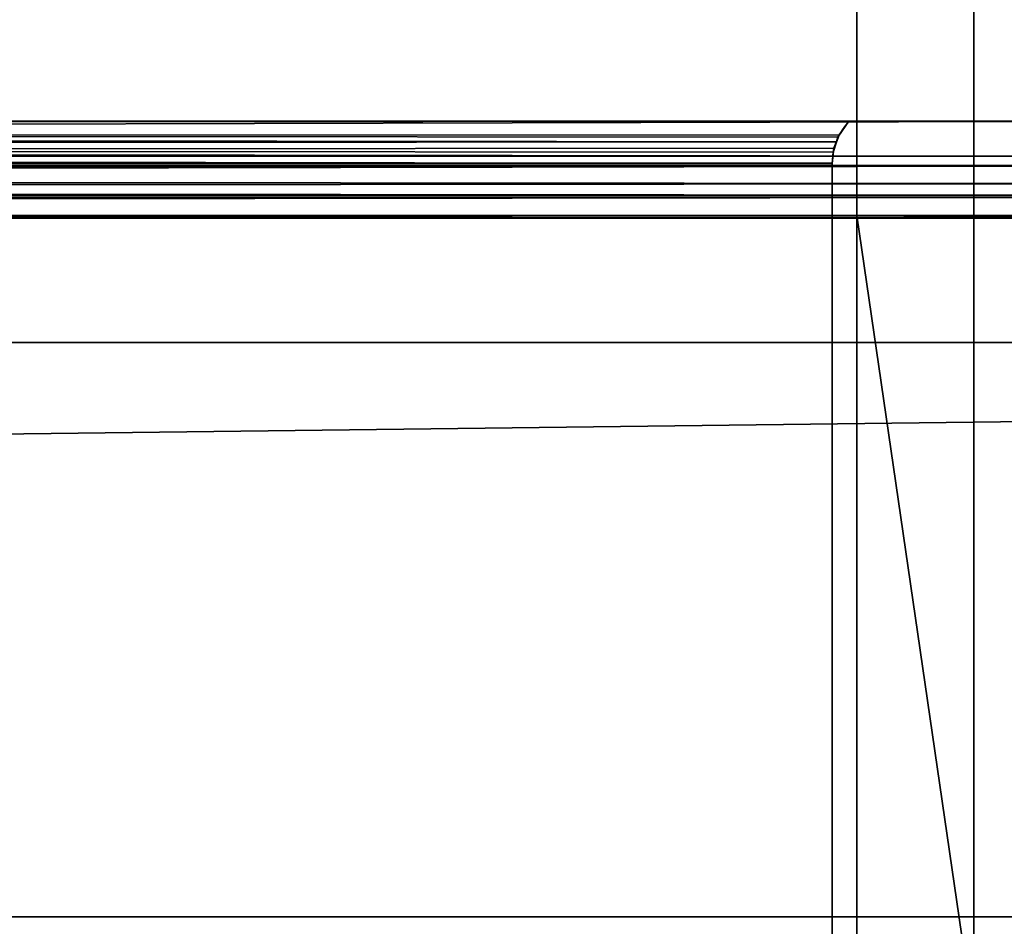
# Model space of a CAD drawing. Header units: millimetres. Extents: x -322 to 8072, y -96 to 57.
# Tile 181 of 256: x 4811 to 4830, y -37 to -20. Entities that reach past the tile are written whole.
import ezdxf

# ---------------------------------------------------------------- set-up
doc = ezdxf.new("R2010")
doc.units = ezdxf.units.MM
doc.layers.add('151', color=7, linetype='Continuous', true_color=0xffffff)

# ---------------------------------------------------------------- blocks, each defined once
blk = doc.blocks.new('UG_SURFACE_014')
at = {"layer": '151', "color": 252, "linetype": 'Continuous', "lineweight": 35}
for points in [[(4959, 0, 2017), (4041, 0, 2017), (4041, -26, 2017), (4959, -26, 2017)], [(4827.285, -15.8, 450), (4827.285, -23.5, 450), (4829.586, -39.3, 448.47), (4829.586, 0, 448.47)], [(4829.586, 0, 1896.53), (4829.586, -39.3, 1896.53), (4827.285, -23.5, 1895), (4827.285, -15.8, 1895)], [(4829.586, 0, 448.47), (4829.586, -39.3, 448.47), (4832.3, -39.3, 447.95), (4832.3, 0, 447.95)], [(4832.3, 0, 1897.05), (4832.3, -39.3, 1897.05), (4829.586, -39.3, 1896.53), (4829.586, 0, 1896.53)], [(4041, -26), (4041, -2), (4959, -2), (4959, -26)], [(4172.715, -15.8, 1895), (4827.285, -15.8, 1895), (4827.285, -23.5, 1895), (4172.715, -23.5, 1895)], [(4500, -23.5, 450), (4827.285, -23.5, 450), (4827.285, -15.8, 450), (4500, -15.8, 450)], [(4838.015, -21.65, 1894), (4838.015, -17.65, 1894), (4161.985, -17.65, 1894), (4161.985, -21.65, 1894)], [(4838.015, -17.65, 451), (4838.015, -21.65, 451), (4161.985, -21.65, 451), (4161.985, -17.65, 451)], [(4161.985, -21.65, 451), (4838.015, -21.65, 451), (4832.129, -21.65, 454.872), (4500, -21.65, 454.872)], [(4167.871, -21.65, 1890.128), (4832.129, -21.65, 1890.128), (4838.015, -21.65, 1894), (4161.985, -21.65, 1894)], [(4167.871, -21.65, 1890.128), (4167.095, -22.3, 1890.905), (4832.901, -22.335, 1890.901)], [(4832.901, -22.335, 1890.901), (4832.129, -21.65, 1890.128), (4167.871, -21.65, 1890.128)], [(4173.012, -21.833, 1884.987), (4172.87, -21.65, 1885.13), (4827.13, -21.65, 1885.13)], [(4500, -21.65, 459.87), (4827.13, -21.65, 459.87), (4827.13, -21.65, 1885.13), (4172.87, -21.65, 1885.13)], [(4173.115, -22.054, 1884.885), (4173.012, -21.833, 1884.987), (4827.13, -21.65, 1885.13)], [(4173.115, -22.054, 1884.885), (4827.13, -21.65, 1885.13), (4826.938, -21.918, 1884.938)], [(4500, -21.65, 459.87), (4500, -22.035, 460.116), (4826.886, -22.053, 460.114)], [(4826.886, -22.053, 460.114), (4826.915, -21.964, 460.085), (4500, -21.65, 459.87)], [(4826.915, -21.964, 460.085), (4827.13, -21.65, 459.87), (4500, -21.65, 459.87)], [(4500, -22.545, 453.868), (4500, -21.65, 454.872), (4832.129, -21.65, 454.872)], [(4832.129, -21.65, 454.872), (4833.104, -22.515, 453.896), (4500, -22.545, 453.868)], [(4826.938, -21.918, 1884.938), (4827.13, -21.65, 459.87), (4826.915, -21.964, 460.085)], [(4826.938, -21.918, 1884.938), (4827.13, -21.65, 1885.13), (4827.13, -21.65, 459.87)], [(4826.938, -21.918, 1884.938), (4173.116, -22.056, 1884.884), (4173.115, -22.054, 1884.885)], [(4173.116, -22.056, 1884.884), (4826.938, -21.918, 1884.938), (4826.886, -22.053, 1884.886)], [(4826.886, -22.053, 1884.886), (4826.885, -22.055, 1884.885), (4173.116, -22.056, 1884.884)], [(4173.147, -22.123, 1884.853), (4173.116, -22.056, 1884.884), (4826.885, -22.055, 1884.885)], [(4173.2, -22.463, 1884.8), (4173.147, -22.123, 1884.853), (4826.885, -22.055, 1884.885)], [(4173.2, -22.463, 1884.8), (4826.885, -22.055, 1884.885), (4826.837, -22.181, 1884.837)], [(4500, -22.035, 460.116), (4500, -22.049, 460.118), (4826.886, -22.054, 460.114)], [(4826.886, -22.054, 460.114), (4826.886, -22.053, 460.114), (4500, -22.035, 460.116)], [(4500, -22.049, 460.118), (4500, -22.477, 460.2), (4826.8, -22.477, 460.2)], [(4826.8, -22.477, 460.2), (4826.821, -22.255, 460.179), (4500, -22.049, 460.118)], [(4826.821, -22.255, 460.179), (4826.886, -22.054, 460.114), (4500, -22.049, 460.118)], [(4826.837, -22.181, 1884.837), (4826.886, -22.054, 460.114), (4826.821, -22.255, 460.179)], [(4826.886, -22.053, 460.114), (4826.837, -22.181, 1884.837), (4826.885, -22.055, 1884.885)], [(4826.837, -22.181, 1884.837), (4826.886, -22.053, 460.114), (4826.886, -22.054, 460.114)], [(4826.885, -22.055, 1884.885), (4826.886, -22.053, 1884.886), (4826.886, -22.053, 460.114)], [(4826.915, -21.964, 460.085), (4826.886, -22.053, 1884.886), (4826.938, -21.918, 1884.938)], [(4826.915, -21.964, 460.085), (4826.886, -22.053, 460.114), (4826.886, -22.053, 1884.886)], [(4826.837, -22.181, 1884.837), (4173.2, -22.477, 1884.8), (4173.2, -22.463, 1884.8)], [(4826.837, -22.181, 1884.837), (4826.8, -22.477, 1884.8), (4173.2, -22.477, 1884.8)], [(4826.821, -22.255, 460.179), (4826.8, -22.477, 1884.8), (4826.837, -22.181, 1884.837)], [(4826.821, -22.255, 460.179), (4826.8, -22.477, 460.2), (4826.8, -22.477, 1884.8)], [(4833.51, -22.875, 1891.51), (4167.095, -22.3, 1890.905), (4166.868, -22.49, 1891.132)], [(4167.095, -22.3, 1890.905), (4833.51, -22.875, 1891.51), (4833.118, -22.528, 1891.118)], [(4833.118, -22.528, 1891.118), (4832.901, -22.335, 1890.901), (4167.095, -22.3, 1890.905)], [(4166.868, -22.49, 1891.132), (4166.241, -23.015, 1891.759), (4834.211, -23.107, 1892.211)], [(4166.868, -22.49, 1891.132), (4834.211, -23.107, 1892.211), (4833.51, -22.875, 1891.51)], [(4826.8, -22.477, 1884.8), (4826.8, -37.677, 1884.8), (4173.2, -37.677, 1884.8), (4173.2, -22.477, 1884.8)], [(4500, -37.677, 460.2), (4826.8, -37.677, 460.2), (4826.8, -22.477, 460.2), (4500, -22.477, 460.2)], [(4500, -23.185, 452.658), (4500, -22.859, 453.516), (4833.104, -22.515, 453.896)], [(4833.104, -22.515, 453.896), (4833.118, -22.528, 453.882), (4500, -23.185, 452.658)], [(4500, -22.859, 453.516), (4500, -22.545, 453.868), (4833.104, -22.515, 453.896)], [(4833.118, -22.528, 453.882), (4833.51, -22.875, 453.489), (4500, -23.185, 452.658)], [(4826.8, -22.477, 460.2), (4826.8, -37.677, 460.2), (4826.8, -37.677, 1884.8), (4826.8, -22.477, 1884.8)], [(4166.241, -23.015, 1891.759), (4165.792, -23.108, 1892.209), (4834.211, -23.107, 1892.211)], [(4833.51, -22.875, 453.489), (4834.32, -23.143, 452.68), (4500, -23.185, 452.658)], [(4165.674, -23.133, 1892.326), (4164.446, -23.389, 1893.554), (4835.539, -23.547, 1893.539)], [(4165.792, -23.108, 1892.209), (4165.674, -23.133, 1892.326), (4835.539, -23.547, 1893.539)], [(4834.332, -23.147, 1892.331), (4834.211, -23.107, 1892.211), (4165.792, -23.108, 1892.209)], [(4835.539, -23.547, 1893.539), (4834.332, -23.147, 1892.331), (4165.792, -23.108, 1892.209)], [(4500, -23.505, 451.817), (4500, -23.185, 452.658), (4834.32, -23.143, 452.68)], [(4834.32, -23.143, 452.68), (4834.332, -23.147, 452.669), (4500, -23.505, 451.817)], [(4834.332, -23.147, 452.669), (4500, -23.503, 451.332), (4500, -23.505, 451.817)], [(4834.332, -23.147, 452.669), (4835.579, -23.56, 451.421), (4500, -23.503, 451.332)], [(4835.539, -23.547, 1893.539), (4164.446, -23.389, 1893.554), (4172.715, -23.5, 1895)], [(4172.715, -23.5, 1895), (4827.285, -23.5, 1895), (4835.539, -23.547, 1893.539)], [(4500, -23.503, 451.332), (4835.669, -23.557, 451.331), (4827.285, -23.5, 450)], [(4827.285, -23.5, 450), (4500, -23.5, 450), (4500, -23.503, 451.332)], [(4835.579, -23.56, 451.421), (4835.668, -23.557, 451.332), (4835.669, -23.557, 451.331), (4500, -23.503, 451.332)], [(4835.669, -23.557, 451.331), (4837, -23.5, 450), (4827.285, -23.5, 450)], [(4827.285, -23.5, 1895), (4835.579, -23.56, 1893.579), (4835.539, -23.547, 1893.539)], [(4827.285, -23.5, 1895), (4837, -23.5, 1895), (4835.668, -23.557, 1893.668)], [(4835.668, -23.557, 1893.668), (4835.579, -23.56, 1893.579), (4827.285, -23.5, 1895)], [(4827.285, -23.5, 450), (4827.285, -39.3, 450), (4829.586, -39.3, 448.47)], [(4829.586, -39.3, 1896.53), (4827.285, -39.3, 1895), (4827.285, -23.5, 1895)], [(4827.285, -39.3, 450), (4827.285, -23.5, 450), (4837, -23.5, 450), (4837, -39.5, 450)], [(4837, -39.5, 1895), (4837, -23.5, 1895), (4827.285, -23.5, 1895), (4827.285, -39.3, 1895)], [(4028, -26, 2030), (4028, -39.3, 2030), (4972, -39.3, 2030), (4972, -26, 2030)], [(4028, -26, 2030), (4972, -26, 2030), (4959, -26, 2017), (4041, -26, 2017)], [(4041, -26), (4959, -26), (4028, -37.3)], [(4959, -26), (4972, -26), (4972, -37.3), (4028, -37.3)], [(4028, -37.3), (4972, -37.3), (4972, -39.3, 2), (4028, -39.3, 2)]]:
    blk.add_3dface(points, dxfattribs=at)

msp = doc.modelspace()

# ---------------------------------------------------------------- linework, layer by layer
at = {"layer": '151', "color": 253, "linetype": 'Continuous', "lineweight": -3}
for p, q in [((4827.286, -15.8, 1895), (4827.286, -23.5, 1895)), ((4827.286, -15.8, 450), (4827.286, -23.5, 450)), ((4161.986, -21.65, 451), (4838.014, -21.65, 451)), ((4838.014, -21.65, 1894), (4161.986, -21.65, 1894)), ((4826.8, -37.677, 460.2), (4826.8, -22.477, 460.2)), ((4826.8, -37.677, 1884.8), (4826.8, -22.477, 1884.8)), ((4827.286, -23.5, 1895), (4172.714, -23.5, 1895)), ((4500, -23.5, 450), (4827.286, -23.5, 450)), ((4827.286, -23.5, 450), (4837, -23.5, 450)), ((4827.286, -23.5, 1895), (4827.286, -39.3, 1895)), ((4827.286, -23.5, 450), (4827.286, -39.3, 450)), ((4837, -23.5, 1895), (4827.286, -23.5, 1895)), ((4972, -26, 2030), (4028, -26, 2030)), ((4959, -26, 2017), (4041, -26, 2017)), ((4972, -37.3), (4028, -37.3))]:
    msp.add_line(p, q, dxfattribs=at)
for points, degree, knots in [([(4167.871, -21.65, 1890.129), (4682.129, -21.65, 1890.129), (4832.129, -21.65, 1890.129)], 1, [0, 0, 0.774184, 1, 1]), ([(4172.87, -21.65, 1885.13), (4173.344, -21.65, 1885.13), (4173.818, -21.65, 1885.13), (4176.425, -21.65, 1885.13), (4178.559, -21.65, 1885.13), (4182.825, -21.65, 1885.13), (4184.959, -21.65, 1885.13), (4191.359, -21.65, 1885.13), (4195.625, -21.65, 1885.13), (4202.025, -21.65, 1885.13), (4204.159, -21.65, 1885.13), (4210.559, -21.65, 1885.13), (4214.825, -21.65, 1885.13), (4221.225, -21.65, 1885.13), (4223.359, -21.65, 1885.13), (4229.759, -21.65, 1885.13), (4234.025, -21.65, 1885.13), (4240.425, -21.65, 1885.13), (4242.559, -21.65, 1885.13), (4246.825, -21.65, 1885.13), (4248.959, -21.65, 1885.13), (4255.359, -21.65, 1885.13), (4259.625, -21.65, 1885.13), (4266.025, -21.65, 1885.13), (4268.159, -21.65, 1885.13), (4274.559, -21.65, 1885.13), (4278.825, -21.65, 1885.13), (4285.225, -21.65, 1885.13), (4287.359, -21.65, 1885.13), (4293.759, -21.65, 1885.13), (4298.025, -21.65, 1885.13), (4304.425, -21.65, 1885.13), (4306.559, -21.65, 1885.13), (4312.959, -21.65, 1885.13), (4317.225, -21.65, 1885.13), (4323.625, -21.65, 1885.13), (4325.759, -21.65, 1885.13), (4332.159, -21.65, 1885.13), (4336.425, -21.65, 1885.13), (4344.959, -21.65, 1885.13), (4349.225, -21.65, 1885.13), (4357.759, -21.65, 1885.13), (4362.025, -21.65, 1885.13), (4368.425, -21.65, 1885.13), (4370.559, -21.65, 1885.13), (4376.959, -21.65, 1885.13), (4381.225, -21.65, 1885.13), (4389.759, -21.65, 1885.13), (4394.025, -21.65, 1885.13), (4402.559, -21.65, 1885.13), (4406.825, -21.65, 1885.13), (4413.225, -21.65, 1885.13), (4415.359, -21.65, 1885.13), (4421.759, -21.65, 1885.13), (4426.025, -21.65, 1885.13), (4434.559, -21.65, 1885.13), (4438.825, -21.65, 1885.13), (4445.225, -21.65, 1885.13), (4447.359, -21.65, 1885.13), (4453.759, -21.65, 1885.13), (4458.025, -21.65, 1885.13), (4466.559, -21.65, 1885.13), (4470.825, -21.65, 1885.13), (4479.359, -21.65, 1885.13), (4483.625, -21.65, 1885.13), (4490.025, -21.65, 1885.13), (4492.159, -21.65, 1885.13), (4498.559, -21.65, 1885.13), (4502.825, -21.65, 1885.13), (4511.359, -21.65, 1885.13), (4515.625, -21.65, 1885.13), (4524.159, -21.65, 1885.13), (4528.425, -21.65, 1885.13), (4534.825, -21.65, 1885.13), (4536.959, -21.65, 1885.13), (4543.359, -21.65, 1885.13), (4547.625, -21.65, 1885.13), (4556.159, -21.65, 1885.13), (4560.425, -21.65, 1885.13), (4568.959, -21.65, 1885.13), (4573.225, -21.65, 1885.13), (4579.625, -21.65, 1885.13), (4581.759, -21.65, 1885.13), (4588.159, -21.65, 1885.13), (4592.425, -21.65, 1885.13), (4600.959, -21.65, 1885.13), (4605.225, -21.65, 1885.13), (4611.625, -21.65, 1885.13), (4613.759, -21.65, 1885.13), (4620.159, -21.65, 1885.13), (4624.425, -21.65, 1885.13), (4632.959, -21.65, 1885.13), (4637.225, -21.65, 1885.13), (4645.759, -21.65, 1885.13), (4650.025, -21.65, 1885.13), (4656.425, -21.65, 1885.13), (4658.559, -21.65, 1885.13), (4664.959, -21.65, 1885.13), (4669.225, -21.65, 1885.13), (4677.759, -21.65, 1885.13), (4682.025, -21.65, 1885.13), (4688.425, -21.65, 1885.13), (4690.559, -21.65, 1885.13), (4694.825, -21.65, 1885.13), (4696.959, -21.65, 1885.13), (4703.359, -21.65, 1885.13), (4707.625, -21.65, 1885.13), (4714.025, -21.65, 1885.13), (4716.159, -21.65, 1885.13), (4722.559, -21.65, 1885.13), (4726.825, -21.65, 1885.13), (4733.225, -21.65, 1885.13), (4735.359, -21.65, 1885.13), (4741.759, -21.65, 1885.13), (4746.025, -21.65, 1885.13), (4752.425, -21.65, 1885.13), (4754.559, -21.65, 1885.13), (4760.959, -21.65, 1885.13), (4765.225, -21.65, 1885.13), (4771.625, -21.65, 1885.13), (4773.759, -21.65, 1885.13), (4780.159, -21.65, 1885.13), (4784.425, -21.65, 1885.13), (4790.825, -21.65, 1885.13), (4792.959, -21.65, 1885.13), (4799.359, -21.65, 1885.13), (4803.625, -21.65, 1885.13), (4810.025, -21.65, 1885.13), (4812.159, -21.65, 1885.13), (4818.571, -21.65, 1885.13), (4822.851, -21.65, 1885.13), (4827.13, -21.65, 1885.13)], 3, [0, 0, 0, 0, 0.002174, 0.002174, 0.011956, 0.011956, 0.021738, 0.021738, 0.041302, 0.041302, 0.051084, 0.051084, 0.070648, 0.070648, 0.08043, 0.08043, 0.099994, 0.099994, 0.109776, 0.109776, 0.119558, 0.119558, 0.139122, 0.139122, 0.148904, 0.148904, 0.168468, 0.168468, 0.17825, 0.17825, 0.197814, 0.197814, 0.207596, 0.207596, 0.227161, 0.227161, 0.236943, 0.236943, 0.256507, 0.256507, 0.276071, 0.276071, 0.295635, 0.295635, 0.305417, 0.305417, 0.324981, 0.324981, 0.344545, 0.344545, 0.364109, 0.364109, 0.373891, 0.373891, 0.393455, 0.393455, 0.413019, 0.413019, 0.422801, 0.422801, 0.442365, 0.442365, 0.461929, 0.461929, 0.481493, 0.481493, 0.491276, 0.491276, 0.51084, 0.51084, 0.530404, 0.530404, 0.549968, 0.549968, 0.55975, 0.55975, 0.579314, 0.579314, 0.598878, 0.598878, 0.618442, 0.618442, 0.628224, 0.628224, 0.647788, 0.647788, 0.667352, 0.667352, 0.677134, 0.677134, 0.696698, 0.696698, 0.716262, 0.716262, 0.735826, 0.735826, 0.745608, 0.745608, 0.765173, 0.765173, 0.784737, 0.784737, 0.794519, 0.794519, 0.804301, 0.804301, 0.823865, 0.823865, 0.833647, 0.833647, 0.853211, 0.853211, 0.862993, 0.862993, 0.882557, 0.882557, 0.892339, 0.892339, 0.911903, 0.911903, 0.921685, 0.921685, 0.941249, 0.941249, 0.951031, 0.951031, 0.970595, 0.970595, 0.980377, 0.980377, 1, 1, 1, 1]), ([(4827.13, -21.65, 459.87), (4826.656, -21.65, 459.87), (4826.182, -21.65, 459.87), (4823.575, -21.65, 459.87), (4821.441, -21.65, 459.87), (4817.175, -21.65, 459.87), (4815.041, -21.65, 459.87), (4808.641, -21.65, 459.87), (4804.375, -21.65, 459.87), (4797.975, -21.65, 459.87), (4795.841, -21.65, 459.87), (4789.441, -21.65, 459.87), (4785.175, -21.65, 459.87), (4778.775, -21.65, 459.87), (4776.641, -21.65, 459.87), (4770.241, -21.65, 459.87), (4765.975, -21.65, 459.87), (4759.575, -21.65, 459.87), (4757.441, -21.65, 459.87), (4753.175, -21.65, 459.87), (4751.041, -21.65, 459.87), (4744.641, -21.65, 459.87), (4740.375, -21.65, 459.87), (4733.975, -21.65, 459.87), (4731.841, -21.65, 459.87), (4725.441, -21.65, 459.87), (4721.175, -21.65, 459.87), (4714.775, -21.65, 459.87), (4712.641, -21.65, 459.87), (4706.241, -21.65, 459.87), (4701.975, -21.65, 459.87), (4695.575, -21.65, 459.87), (4693.441, -21.65, 459.87), (4687.041, -21.65, 459.87), (4682.775, -21.65, 459.87), (4676.375, -21.65, 459.87), (4674.241, -21.65, 459.87), (4667.841, -21.65, 459.87), (4663.575, -21.65, 459.87), (4655.041, -21.65, 459.87), (4650.775, -21.65, 459.87), (4642.241, -21.65, 459.87), (4637.975, -21.65, 459.87), (4632.641, -21.65, 459.87), (4631.575, -21.65, 459.87), (4628.375, -21.65, 459.87), (4626.241, -21.65, 459.87), (4621.975, -21.65, 459.87), (4619.841, -21.65, 459.87), (4615.575, -21.65, 459.87), (4613.441, -21.65, 459.87), (4610.241, -21.65, 459.87), (4609.175, -21.65, 459.87), (4605.975, -21.65, 459.87), (4603.841, -21.65, 459.87), (4599.575, -21.65, 459.87), (4597.441, -21.65, 459.87), (4593.175, -21.65, 459.87), (4591.041, -21.65, 459.87), (4587.841, -21.65, 459.87), (4586.775, -21.65, 459.87), (4583.575, -21.65, 459.87), (4581.441, -21.65, 459.87), (4577.175, -21.65, 459.87), (4575.041, -21.65, 459.87), (4570.775, -21.65, 459.87), (4568.641, -21.65, 459.87), (4565.441, -21.65, 459.87), (4564.375, -21.65, 459.87), (4561.175, -21.65, 459.87), (4559.041, -21.65, 459.87), (4554.775, -21.65, 459.87), (4552.641, -21.65, 459.87), (4549.441, -21.65, 459.87), (4548.375, -21.65, 459.87), (4545.175, -21.65, 459.87), (4543.041, -21.65, 459.87), (4538.775, -21.65, 459.87), (4536.641, -21.65, 459.87), (4532.375, -21.65, 459.87), (4530.241, -21.65, 459.87), (4527.041, -21.65, 459.87), (4525.975, -21.65, 459.87), (4522.775, -21.65, 459.87), (4520.641, -21.65, 459.87), (4516.375, -21.65, 459.87), (4514.241, -21.65, 459.87), (4510.09, -21.65, 459.87), (4508.072, -21.65, 459.87), (4504.036, -21.65, 459.87), (4502.018, -21.65, 459.87), (4500, -21.65, 459.87)], 3, [0, 0, 0, 0, 0.004347, 0.004347, 0.023911, 0.023911, 0.043475, 0.043475, 0.082604, 0.082604, 0.102168, 0.102168, 0.141296, 0.141296, 0.16086, 0.16086, 0.199988, 0.199988, 0.219552, 0.219552, 0.239116, 0.239116, 0.278244, 0.278244, 0.297808, 0.297808, 0.336937, 0.336937, 0.356501, 0.356501, 0.395629, 0.395629, 0.415193, 0.415193, 0.454321, 0.454321, 0.473885, 0.473885, 0.513013, 0.513013, 0.552141, 0.552141, 0.59127, 0.59127, 0.601052, 0.601052, 0.620616, 0.620616, 0.64018, 0.64018, 0.659744, 0.659744, 0.669526, 0.669526, 0.68909, 0.68909, 0.708654, 0.708654, 0.728218, 0.728218, 0.738, 0.738, 0.757564, 0.757564, 0.777128, 0.777128, 0.796692, 0.796692, 0.806474, 0.806474, 0.826038, 0.826038, 0.845602, 0.845602, 0.855385, 0.855385, 0.874949, 0.874949, 0.894513, 0.894513, 0.914077, 0.914077, 0.923859, 0.923859, 0.943423, 0.943423, 0.962987, 0.962987, 0.981493, 0.981493, 1, 1, 1, 1]), ([(4832.129, -21.65, 454.871), (4828.221, -21.65, 454.871), (4500, -21.65, 454.871)], 1, [0, 0, 0.011765, 1, 1]), ([(4827.13, -21.65, 459.87), (4827.13, -21.65, 460.355), (4827.13, -21.65, 460.84), (4827.13, -21.65, 463.458), (4827.13, -21.65, 465.591), (4827.13, -21.65, 471.991), (4827.13, -21.65, 476.258), (4827.13, -21.65, 482.658), (4827.13, -21.65, 484.791), (4827.13, -21.65, 491.191), (4827.13, -21.65, 495.458), (4827.13, -21.65, 503.991), (4827.13, -21.65, 508.258), (4827.13, -21.65, 516.791), (4827.13, -21.65, 521.058), (4827.13, -21.65, 527.458), (4827.13, -21.65, 529.591), (4827.13, -21.65, 535.991), (4827.13, -21.65, 540.258), (4827.13, -21.65, 548.791), (4827.13, -21.65, 553.058), (4827.13, -21.65, 561.591), (4827.13, -21.65, 565.858), (4827.13, -21.65, 572.258), (4827.13, -21.65, 574.391), (4827.13, -21.65, 580.791), (4827.13, -21.65, 585.058), (4827.13, -21.65, 593.591), (4827.13, -21.65, 597.858), (4827.13, -21.65, 606.391), (4827.13, -21.65, 610.658), (4827.13, -21.65, 617.058), (4827.13, -21.65, 619.191), (4827.13, -21.65, 625.591), (4827.13, -21.65, 629.858), (4827.13, -21.65, 638.391), (4827.13, -21.65, 642.658), (4827.13, -21.65, 651.191), (4827.13, -21.65, 655.458), (4827.13, -21.65, 661.858), (4827.13, -21.65, 663.991), (4827.13, -21.65, 670.391), (4827.13, -21.65, 674.658), (4827.13, -21.65, 683.191), (4827.13, -21.65, 687.458), (4827.13, -21.65, 695.991), (4827.13, -21.65, 700.258), (4827.13, -21.65, 706.658), (4827.13, -21.65, 708.791), (4827.13, -21.65, 715.191), (4827.13, -21.65, 719.458), (4827.13, -21.65, 727.991), (4827.13, -21.65, 732.258), (4827.13, -21.65, 738.658), (4827.13, -21.65, 740.791), (4827.13, -21.65, 747.191), (4827.13, -21.65, 751.458), (4827.13, -21.65, 759.991), (4827.13, -21.65, 764.258), (4827.13, -21.65, 772.791), (4827.13, -21.65, 777.058), (4827.13, -21.65, 783.458), (4827.13, -21.65, 785.591), (4827.13, -21.65, 791.991), (4827.13, -21.65, 796.258), (4827.13, -21.65, 804.791), (4827.13, -21.65, 809.058), (4827.13, -21.65, 817.591), (4827.13, -21.65, 821.858), (4827.13, -21.65, 828.258), (4827.13, -21.65, 830.391), (4827.13, -21.65, 836.791), (4827.13, -21.65, 841.058), (4827.13, -21.65, 849.591), (4827.13, -21.65, 853.858), (4827.13, -21.65, 862.391), (4827.13, -21.65, 866.658), (4827.13, -21.65, 873.058), (4827.13, -21.65, 875.191), (4827.13, -21.65, 881.591), (4827.13, -21.65, 885.858), (4827.13, -21.65, 894.391), (4827.13, -21.65, 898.658), (4827.13, -21.65, 907.191), (4827.13, -21.65, 911.458), (4827.13, -21.65, 917.858), (4827.13, -21.65, 919.991), (4827.13, -21.65, 926.391), (4827.13, -21.65, 930.658), (4827.13, -21.65, 939.191), (4827.13, -21.65, 943.458), (4827.13, -21.65, 951.991), (4827.13, -21.65, 956.258), (4827.13, -21.65, 962.658), (4827.13, -21.65, 964.791), (4827.13, -21.65, 971.191), (4827.13, -21.65, 975.458), (4827.13, -21.65, 983.991), (4827.13, -21.65, 988.258), (4827.13, -21.65, 996.791), (4827.13, -21.65, 1001.058), (4827.13, -21.65, 1007.458), (4827.13, -21.65, 1009.591), (4827.13, -21.65, 1015.991), (4827.13, -21.65, 1020.258), (4827.13, -21.65, 1028.791), (4827.13, -21.65, 1033.058), (4827.13, -21.65, 1039.458), (4827.13, -21.65, 1041.591), (4827.13, -21.65, 1047.991), (4827.13, -21.65, 1052.258), (4827.13, -21.65, 1060.791), (4827.13, -21.65, 1065.058), (4827.13, -21.65, 1073.591), (4827.13, -21.65, 1077.858), (4827.13, -21.65, 1084.258), (4827.13, -21.65, 1086.391), (4827.13, -21.65, 1092.791), (4827.13, -21.65, 1097.058), (4827.13, -21.65, 1105.591), (4827.13, -21.65, 1109.858), (4827.13, -21.65, 1118.391), (4827.13, -21.65, 1122.658), (4827.13, -21.65, 1129.058), (4827.13, -21.65, 1131.191), (4827.13, -21.65, 1137.591), (4827.13, -21.65, 1141.858), (4827.13, -21.65, 1150.391), (4827.13, -21.65, 1154.658), (4827.13, -21.65, 1163.191), (4827.13, -21.65, 1167.458), (4827.13, -21.65, 1173.858), (4827.13, -21.65, 1175.991), (4827.13, -21.65, 1182.391), (4827.13, -21.65, 1186.658), (4827.13, -21.65, 1195.191), (4827.13, -21.65, 1199.458), (4827.13, -21.65, 1207.991), (4827.13, -21.65, 1212.258), (4827.13, -21.65, 1218.658), (4827.13, -21.65, 1220.791), (4827.13, -21.65, 1227.191), (4827.13, -21.65, 1231.458), (4827.13, -21.65, 1239.991), (4827.13, -21.65, 1244.258), (4827.13, -21.65, 1252.791), (4827.13, -21.65, 1257.058), (4827.13, -21.65, 1263.458), (4827.13, -21.65, 1265.591), (4827.13, -21.65, 1271.991), (4827.13, -21.65, 1276.258), (4827.13, -21.65, 1284.791), (4827.13, -21.65, 1289.058), (4827.13, -21.65, 1297.591), (4827.13, -21.65, 1301.858), (4827.13, -21.65, 1308.258), (4827.13, -21.65, 1310.391), (4827.13, -21.65, 1316.791), (4827.13, -21.65, 1321.058), (4827.13, -21.65, 1329.591), (4827.13, -21.65, 1333.858), (4827.13, -21.65, 1340.258), (4827.13, -21.65, 1342.391), (4827.13, -21.65, 1348.791), (4827.13, -21.65, 1353.058), (4827.13, -21.65, 1361.591), (4827.13, -21.65, 1365.858), (4827.13, -21.65, 1374.391), (4827.13, -21.65, 1378.658), (4827.13, -21.65, 1385.058), (4827.13, -21.65, 1387.191), (4827.13, -21.65, 1393.591), (4827.13, -21.65, 1397.858), (4827.13, -21.65, 1406.391), (4827.13, -21.65, 1410.658), (4827.13, -21.65, 1419.191), (4827.13, -21.65, 1423.458), (4827.13, -21.65, 1429.858), (4827.13, -21.65, 1431.991), (4827.13, -21.65, 1438.391), (4827.13, -21.65, 1442.658), (4827.13, -21.65, 1451.191), (4827.13, -21.65, 1455.458), (4827.13, -21.65, 1463.991), (4827.13, -21.65, 1468.258), (4827.13, -21.65, 1474.658), (4827.13, -21.65, 1476.791), (4827.13, -21.65, 1483.191), (4827.13, -21.65, 1487.458), (4827.13, -21.65, 1495.991), (4827.13, -21.65, 1500.258), (4827.13, -21.65, 1508.791), (4827.13, -21.65, 1513.058), (4827.13, -21.65, 1519.458), (4827.13, -21.65, 1521.591), (4827.13, -21.65, 1527.991), (4827.13, -21.65, 1532.258), (4827.13, -21.65, 1540.791), (4827.13, -21.65, 1545.058), (4827.13, -21.65, 1553.591), (4827.13, -21.65, 1557.858), (4827.13, -21.65, 1564.258), (4827.13, -21.65, 1566.391), (4827.13, -21.65, 1572.791), (4827.13, -21.65, 1577.058), (4827.13, -21.65, 1585.591), (4827.13, -21.65, 1589.858), (4827.13, -21.65, 1596.258), (4827.13, -21.65, 1598.391), (4827.13, -21.65, 1604.791), (4827.13, -21.65, 1609.058), (4827.13, -21.65, 1617.591), (4827.13, -21.65, 1621.858), (4827.13, -21.65, 1630.391), (4827.13, -21.65, 1634.658), (4827.13, -21.65, 1641.058), (4827.13, -21.65, 1643.191), (4827.13, -21.65, 1649.591), (4827.13, -21.65, 1653.858), (4827.13, -21.65, 1662.391), (4827.13, -21.65, 1666.658), (4827.13, -21.65, 1675.191), (4827.13, -21.65, 1679.458), (4827.13, -21.65, 1685.858), (4827.13, -21.65, 1687.991), (4827.13, -21.65, 1694.391), (4827.13, -21.65, 1698.658), (4827.13, -21.65, 1707.191), (4827.13, -21.65, 1711.458), (4827.13, -21.65, 1719.991), (4827.13, -21.65, 1724.258), (4827.13, -21.65, 1730.658), (4827.13, -21.65, 1732.791), (4827.13, -21.65, 1739.191), (4827.13, -21.65, 1743.458), (4827.13, -21.65, 1751.991), (4827.13, -21.65, 1756.258), (4827.13, -21.65, 1764.791), (4827.13, -21.65, 1769.058), (4827.13, -21.65, 1775.458), (4827.13, -21.65, 1777.591), (4827.13, -21.65, 1783.991), (4827.13, -21.65, 1788.258), (4827.13, -21.65, 1796.791), (4827.13, -21.65, 1801.058), (4827.13, -21.65, 1809.591), (4827.13, -21.65, 1813.858), (4827.13, -21.65, 1820.258), (4827.13, -21.65, 1822.391), (4827.13, -21.65, 1828.791), (4827.13, -21.65, 1833.058), (4827.13, -21.65, 1841.591), (4827.13, -21.65, 1845.858), (4827.13, -21.65, 1854.391), (4827.13, -21.65, 1858.658), (4827.13, -21.65, 1865.058), (4827.13, -21.65, 1867.191), (4827.13, -21.65, 1874.593), (4827.13, -21.65, 1879.862), (4827.13, -21.65, 1885.13)], 3, [0, 0, 0, 0, 0.001021, 0.001021, 0.005511, 0.005511, 0.014492, 0.014492, 0.018983, 0.018983, 0.027963, 0.027963, 0.036944, 0.036944, 0.045925, 0.045925, 0.050415, 0.050415, 0.059396, 0.059396, 0.068377, 0.068377, 0.077358, 0.077358, 0.081848, 0.081848, 0.090829, 0.090829, 0.09981, 0.09981, 0.108791, 0.108791, 0.113281, 0.113281, 0.122262, 0.122262, 0.131243, 0.131243, 0.140224, 0.140224, 0.144714, 0.144714, 0.153695, 0.153695, 0.162676, 0.162676, 0.171656, 0.171656, 0.176147, 0.176147, 0.185128, 0.185128, 0.194108, 0.194108, 0.198599, 0.198599, 0.20758, 0.20758, 0.21656, 0.21656, 0.225541, 0.225541, 0.230032, 0.230032, 0.239012, 0.239012, 0.247993, 0.247993, 0.256974, 0.256974, 0.261465, 0.261465, 0.270445, 0.270445, 0.279426, 0.279426, 0.288407, 0.288407, 0.292897, 0.292897, 0.301878, 0.301878, 0.310859, 0.310859, 0.31984, 0.31984, 0.32433, 0.32433, 0.333311, 0.333311, 0.342292, 0.342292, 0.351273, 0.351273, 0.355763, 0.355763, 0.364744, 0.364744, 0.373725, 0.373725, 0.382706, 0.382706, 0.387196, 0.387196, 0.396177, 0.396177, 0.405158, 0.405158, 0.409648, 0.409648, 0.418629, 0.418629, 0.42761, 0.42761, 0.43659, 0.43659, 0.441081, 0.441081, 0.450062, 0.450062, 0.459042, 0.459042, 0.468023, 0.468023, 0.472514, 0.472514, 0.481494, 0.481494, 0.490475, 0.490475, 0.499456, 0.499456, 0.503947, 0.503947, 0.512927, 0.512927, 0.521908, 0.521908, 0.530889, 0.530889, 0.535379, 0.535379, 0.54436, 0.54436, 0.553341, 0.553341, 0.562322, 0.562322, 0.566812, 0.566812, 0.575793, 0.575793, 0.584774, 0.584774, 0.593755, 0.593755, 0.598245, 0.598245, 0.607226, 0.607226, 0.616207, 0.616207, 0.620697, 0.620697, 0.629678, 0.629678, 0.638659, 0.638659, 0.64764, 0.64764, 0.65213, 0.65213, 0.661111, 0.661111, 0.670092, 0.670092, 0.679072, 0.679072, 0.683563, 0.683563, 0.692544, 0.692544, 0.701524, 0.701524, 0.710505, 0.710505, 0.714996, 0.714996, 0.723976, 0.723976, 0.732957, 0.732957, 0.741938, 0.741938, 0.746429, 0.746429, 0.755409, 0.755409, 0.76439, 0.76439, 0.773371, 0.773371, 0.777861, 0.777861, 0.786842, 0.786842, 0.795823, 0.795823, 0.800313, 0.800313, 0.809294, 0.809294, 0.818275, 0.818275, 0.827256, 0.827256, 0.831746, 0.831746, 0.840727, 0.840727, 0.849708, 0.849708, 0.858689, 0.858689, 0.863179, 0.863179, 0.87216, 0.87216, 0.881141, 0.881141, 0.890122, 0.890122, 0.894612, 0.894612, 0.903593, 0.903593, 0.912574, 0.912574, 0.921554, 0.921554, 0.926045, 0.926045, 0.935026, 0.935026, 0.944006, 0.944006, 0.952987, 0.952987, 0.957478, 0.957478, 0.966458, 0.966458, 0.975439, 0.975439, 0.98442, 0.98442, 0.988911, 0.988911, 1, 1, 1, 1])]:
    msp.add_open_spline(points, degree=degree, knots=knots, dxfattribs=at)
for points in [[(4827.13, -21.65, 1885.13), (4826.944, -21.846, 1884.944), (4826.8, -22.145, 1884.8), (4826.8, -22.477, 1884.8)], [(4827.13, -21.65, 459.87), (4826.944, -21.846, 460.056), (4826.8, -22.145, 460.2), (4826.8, -22.477, 460.2)], [(4826.8, -22.476, 1884.8), (4608.933, -22.476, 1884.8), (4391.067, -22.476, 1884.8), (4173.2, -22.476, 1884.8)], [(4500, -22.476, 460.2), (4608.933, -22.476, 460.2), (4717.867, -22.476, 460.2), (4826.8, -22.476, 460.2)], [(4826.8, -22.476, 460.2), (4826.8, -22.476, 935.067), (4826.8, -22.476, 1409.933), (4826.8, -22.476, 1884.8)]]:
    msp.add_open_spline(points, degree=3, dxfattribs=at)

# ---------------------------------------------------------------- block references
msp.add_blockref('UG_SURFACE_014', (0, 0), dxfattribs=at)

doc.saveas('drawing.dxf')
